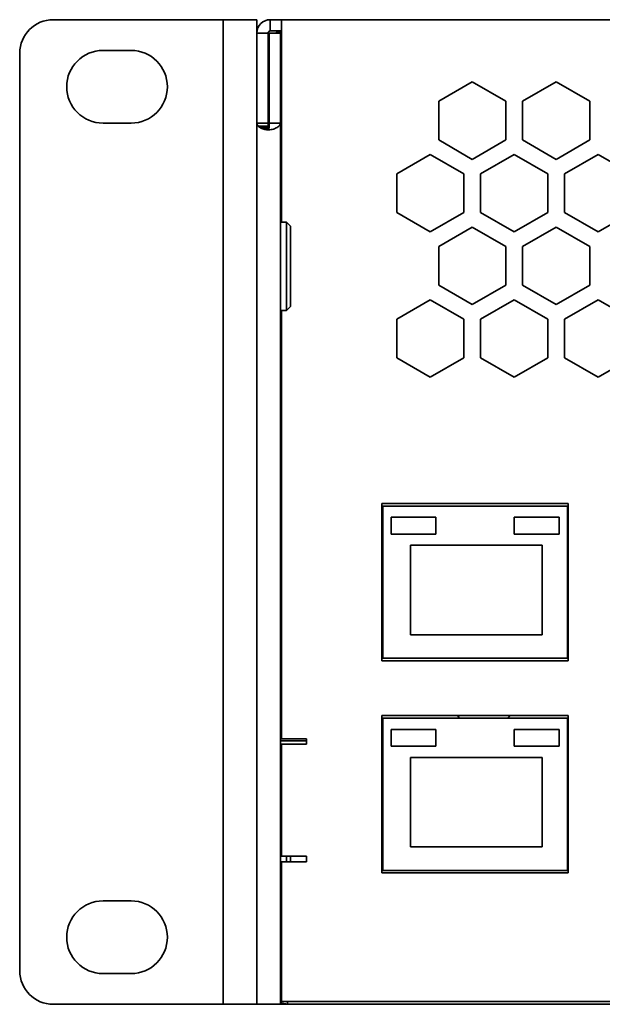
# Model space of a CAD drawing. Header units: millimetres. Extents: x -92 to 809, y -124 to 538.
# Tile 17 of 38: x 625 to 643, y 283 to 313. Entities that reach past the tile are written whole.
import ezdxf

# ---------------------------------------------------------------- set-up
doc = ezdxf.new("R2010")
doc.units = ezdxf.units.MM

msp = doc.modelspace()

# ---------------------------------------------------------------- linework, layer by layer
at = {"color": 7, "linetype": 'Continuous', "lineweight": 35}
for p, q in [((626.2039, 312.6372), (631.0251, 312.6372)), ((631.0251, 312.6372), (631.2706, 312.6372)), ((631.2706, 312.6372), (632.2706, 312.6372)), ((631.2706, 311.6372), (631.2706, 312.6372)), ((632.2706, 312.6372), (632.2706, 312.2372)), ((632.6706, 312.6372), (778.5373, 312.6372)), ((632.6706, 312.6372), (632.6706, 312.6316)), ((632.6706, 312.6316), (633.0039, 312.6316)), ((632.6706, 312.3029), (632.6706, 312.6316)), ((633.0039, 312.6316), (633.0039, 312.2372)), ((632.6706, 312.3029), (633.0039, 312.3029)), ((632.2706, 312.2372), (632.6039, 312.2372)), ((632.2706, 309.5525), (632.2706, 312.2372)), ((632.6039, 309.5525), (632.6039, 312.2372)), ((632.6373, 309.5525), (632.6373, 312.2372)), ((632.9706, 312.2372), (632.6373, 312.2372)), ((632.9706, 312.2705), (633.0039, 312.2705)), ((632.9706, 309.5525), (632.9706, 312.2372)), ((633.0039, 306.6038), (633.0039, 312.2372)), ((627.6873, 311.7205), (628.5206, 311.7205)), ((625.2039, 284.2872), (625.2039, 311.6372)), ((631.2706, 284.2872), (631.2706, 311.6372)), ((637.6873, 310.2065), (638.6873, 310.7839)), ((638.6873, 310.7839), (639.6873, 310.2065)), ((640.1873, 310.2065), (641.1873, 310.7839)), ((641.1873, 310.7839), (642.1873, 310.2065)), ((632.9706, 310.4372), (633.0039, 310.4372)), ((632.6373, 310.0455), (632.6039, 310.0455)), ((633.0039, 310.0455), (632.9706, 310.0455)), ((637.6873, 309.0518), (637.6873, 310.2065)), ((639.6873, 310.2065), (639.6873, 309.0518)), ((640.1873, 309.0518), (640.1873, 310.2065)), ((642.1873, 310.2065), (642.1873, 309.0518)), ((628.5206, 309.5538), (627.6873, 309.5538)), ((632.2706, 283.2872), (632.2706, 309.5525)), ((632.2706, 309.5525), (632.6039, 309.5525)), ((632.6057, 309.4674), (632.3065, 309.4674)), ((632.6063, 309.4544), (632.3195, 309.4544)), ((632.6099, 309.4053), (632.3952, 309.4053)), ((632.6152, 309.3663), (632.5077, 309.3663)), ((632.9706, 309.5525), (632.6373, 309.5525)), ((632.9706, 283.2872), (632.9706, 309.5525)), ((638.6873, 308.4745), (637.6873, 309.0518)), ((639.6873, 309.0518), (638.6873, 308.4745)), ((641.1873, 308.4745), (640.1873, 309.0518)), ((642.1873, 309.0518), (641.1873, 308.4745)), ((636.4373, 308.0414), (637.4373, 308.6188)), ((637.4373, 308.6188), (638.4373, 308.0414)), ((638.9373, 308.0414), (639.9373, 308.6188)), ((639.9373, 308.6188), (640.9373, 308.0414)), ((641.4373, 308.0414), (642.4373, 308.6188)), ((642.4373, 308.6188), (643.4373, 308.0414)), ((636.4373, 306.8867), (636.4373, 308.0414)), ((638.4373, 308.0414), (638.4373, 306.8867)), ((638.9373, 306.8867), (638.9373, 308.0414)), ((640.9373, 308.0414), (640.9373, 306.8867)), ((641.4373, 306.8867), (641.4373, 308.0414)), ((632.9706, 307.4122), (633.0039, 307.4122)), ((637.4373, 306.3094), (636.4373, 306.8867)), ((638.4373, 306.8867), (637.4373, 306.3094)), ((639.9373, 306.3094), (638.9373, 306.8867)), ((640.9373, 306.8867), (639.9373, 306.3094)), ((642.4373, 306.3094), (641.4373, 306.8867)), ((643.4373, 306.8867), (642.4373, 306.3094)), ((633.1539, 306.6038), (632.9706, 306.6038)), ((633.2706, 306.4872), (633.1539, 306.6038)), ((633.1539, 303.9705), (633.1539, 306.6038)), ((633.2706, 306.4872), (633.2706, 304.0872)), ((637.6873, 305.8764), (638.6873, 306.4537)), ((638.6873, 306.4537), (639.6873, 305.8764)), ((640.1873, 305.8764), (641.1873, 306.4537)), ((641.1873, 306.4537), (642.1873, 305.8764)), ((637.6873, 304.7217), (637.6873, 305.8764)), ((639.6873, 305.8764), (639.6873, 304.7217)), ((640.1873, 304.7217), (640.1873, 305.8764)), ((642.1873, 305.8764), (642.1873, 304.7217)), ((638.6873, 304.1443), (637.6873, 304.7217)), ((639.6873, 304.7217), (638.6873, 304.1443)), ((641.1873, 304.1443), (640.1873, 304.7217)), ((642.1873, 304.7217), (641.1873, 304.1443)), ((633.1539, 303.9705), (633.2706, 304.0872)), ((636.4373, 303.7113), (637.4373, 304.2887)), ((637.4373, 304.2887), (638.4373, 303.7113)), ((638.9373, 303.7113), (639.9373, 304.2887)), ((639.9373, 304.2887), (640.9373, 303.7113)), ((641.4373, 303.7113), (642.4373, 304.2887)), ((642.4373, 304.2887), (643.4373, 303.7113)), ((632.9706, 303.9705), (633.1539, 303.9705)), ((633.0039, 291.2038), (633.0039, 303.9705)), ((636.4373, 302.5566), (636.4373, 303.7113)), ((638.4373, 303.7113), (638.4373, 302.5566)), ((638.9373, 302.5566), (638.9373, 303.7113)), ((640.9373, 303.7113), (640.9373, 302.5566)), ((641.4373, 302.5566), (641.4373, 303.7113)), ((633.0039, 302.8038), (632.9706, 302.8038)), ((637.4373, 301.9793), (636.4373, 302.5566)), ((638.4373, 302.5566), (637.4373, 301.9793)), ((639.9373, 301.9793), (638.9373, 302.5566)), ((640.9373, 302.5566), (639.9373, 301.9793)), ((642.4373, 301.9793), (641.4373, 302.5566)), ((643.4373, 302.5566), (642.4373, 301.9793)), ((635.9939, 293.5255), (635.9939, 298.2155)), ((635.9939, 298.2155), (641.5473, 298.2155)), ((641.5473, 298.2155), (641.5473, 293.5255)), ((636.0189, 298.1071), (635.9939, 298.1071)), ((636.0189, 298.0737), (635.9939, 298.0737)), ((636.0189, 298.0737), (635.9939, 298.0737)), ((641.5223, 298.1372), (636.0189, 298.1372)), ((636.0189, 298.1372), (636.0189, 293.6038)), ((641.5223, 293.6038), (641.5223, 298.1372)), ((641.5473, 298.1071), (641.5223, 298.1071)), ((636.2723, 297.8038), (636.2723, 297.3038)), ((636.2723, 297.8038), (637.6056, 297.8038)), ((637.6056, 297.8038), (637.6056, 297.3038)), ((639.9389, 297.8038), (641.2723, 297.8038)), ((639.9389, 297.8038), (639.9389, 297.3038)), ((641.2723, 297.8038), (641.2723, 297.3038)), ((641.5223, 297.7191), (641.5473, 297.7191)), ((641.5223, 297.4911), (641.5473, 297.4911)), ((636.2723, 297.3038), (637.6056, 297.3038)), ((639.9389, 297.3038), (641.2723, 297.3038)), ((640.7689, 296.9705), (636.8523, 296.9705)), ((636.8523, 294.3038), (636.8523, 296.9705)), ((640.7689, 294.3038), (640.7689, 296.9705)), ((641.5223, 296.7035), (641.5473, 296.7035)), ((641.5223, 296.6156), (641.5473, 296.6156)), ((641.5223, 295.9938), (641.5473, 295.9938)), ((636.0189, 295.1071), (635.9939, 295.1071)), ((635.9939, 294.8272), (636.0189, 294.8288)), ((636.0072, 294.3272), (635.9939, 294.3269)), ((636.0072, 294.3272), (636.0189, 294.3272)), ((640.7689, 294.3038), (636.8523, 294.3038)), ((641.5223, 294.3272), (641.5473, 294.3272)), ((633.0039, 293.8038), (632.9706, 293.8038)), ((635.9939, 293.6608), (636.0072, 293.6605)), ((641.5473, 293.5255), (635.9939, 293.5255)), ((636.0072, 293.6605), (636.0189, 293.6605)), ((636.0189, 293.6038), (641.5223, 293.6038)), ((641.5223, 293.6605), (641.5473, 293.6605)), ((641.5473, 291.8922), (635.9939, 291.8922)), ((635.9939, 291.8922), (635.9939, 287.2022)), ((636.0189, 291.8138), (636.0189, 287.2805)), ((641.5223, 291.8138), (636.0189, 291.8138)), ((638.3032, 291.8138), (638.2469, 291.8922)), ((639.809, 291.8922), (639.7527, 291.8138)), ((641.5223, 287.2805), (641.5223, 291.8138)), ((641.5473, 287.2022), (641.5473, 291.8922)), ((636.2723, 291.4805), (636.2723, 290.9805)), ((636.2723, 291.4805), (637.6056, 291.4805)), ((637.6056, 291.4805), (637.6056, 290.9805)), ((639.9389, 291.4805), (639.9389, 290.9805)), ((639.9389, 291.4805), (641.2723, 291.4805)), ((641.2723, 291.4805), (641.2723, 290.9805)), ((633.7495, 291.2038), (633.0039, 291.2038)), ((633.7495, 291.0372), (633.7495, 291.2038)), ((635.9939, 291.3274), (636.0072, 291.3272)), ((636.0072, 291.3272), (636.0189, 291.3272)), ((641.5223, 291.3272), (641.5473, 291.3272)), ((633.7495, 291.1372), (632.9706, 291.1372)), ((633.0039, 291.0372), (633.0039, 287.7038)), ((633.0039, 291.0372), (633.5828, 291.0372)), ((633.5828, 291.0372), (633.7495, 291.0372)), ((636.2723, 290.9805), (637.6056, 290.9805)), ((639.9389, 290.9805), (641.2723, 290.9805)), ((636.0189, 290.8256), (635.9939, 290.8271)), ((640.7689, 290.6472), (636.8523, 290.6472)), ((636.8523, 287.9805), (636.8523, 290.6472)), ((640.7689, 287.9805), (640.7689, 290.6472)), ((632.9706, 290.1372), (633.0039, 290.1372)), ((635.9939, 290.1606), (636.0189, 290.1621)), ((633.0039, 289.7872), (632.9706, 289.7872)), ((636.0072, 289.4326), (635.9939, 289.4326)), ((636.0072, 289.6605), (636.0189, 289.6605)), ((636.0189, 289.4326), (636.0072, 289.4326)), ((641.5223, 289.6605), (641.5473, 289.6605)), ((641.5473, 289.4326), (641.5223, 289.4326)), ((635.9939, 289.1194), (636.0072, 289.1193)), ((636.0072, 289.1193), (636.0189, 289.1193)), ((641.5223, 289.1193), (641.5473, 289.1193)), ((636.0189, 288.9478), (635.9939, 288.9483)), ((632.9706, 288.7872), (633.0039, 288.7872)), ((633.0039, 288.5122), (632.9706, 288.5122)), ((635.9939, 288.7203), (636.0189, 288.7208)), ((636.0072, 288.5493), (635.9939, 288.5492)), ((636.0072, 288.5493), (636.0189, 288.5493)), ((641.5223, 288.5493), (641.5473, 288.5493)), ((635.9939, 288.3214), (636.0072, 288.3213)), ((636.0072, 288.3213), (636.0189, 288.3213)), ((641.5223, 288.3213), (641.5473, 288.3213)), ((640.7689, 287.9805), (636.8523, 287.9805)), ((633.5828, 287.7038), (633.0039, 287.7038)), ((633.1539, 287.5372), (633.1539, 287.7038)), ((633.2706, 287.7038), (633.2706, 287.5372)), ((633.7495, 287.7038), (633.5828, 287.7038)), ((633.7495, 287.5372), (633.7495, 287.7038)), ((633.0039, 283.3705), (633.0039, 287.5372)), ((633.0039, 287.5372), (633.7495, 287.5372)), ((635.9939, 287.2022), (641.5473, 287.2022)), ((636.0189, 287.2805), (641.5223, 287.2805)), ((633.0039, 286.7538), (632.9706, 286.7538)), ((627.6873, 286.3705), (628.5206, 286.3705)), ((633.0039, 285.6205), (632.9706, 285.6205)), ((628.5206, 284.2038), (627.6873, 284.2038)), ((631.2706, 283.2872), (631.2706, 284.2872)), ((633.0039, 283.866), (632.9706, 283.866)), ((633.0039, 283.7003), (632.9706, 283.7502)), ((626.2039, 283.2872), (631.0251, 283.2872)), ((631.0251, 283.2872), (631.2706, 283.2872)), ((632.2706, 283.2872), (631.2706, 283.2872)), ((632.2706, 283.2872), (632.9706, 283.2872)), ((633.1828, 283.2872), (632.9706, 283.3294)), ((633.1828, 283.2872), (632.9706, 283.2872)), ((778.2039, 283.3705), (633.0039, 283.3705)), ((633.1828, 283.3705), (633.1828, 283.2872)), ((778.0251, 283.2872), (633.1828, 283.2872))]:
    msp.add_line(p, q, dxfattribs=at)
for centre, radius, start, end in [((626.2039, 311.6372), 1, 90, 180), ((632.6706, 312.2372), 0.4, 90, 180), ((632.6706, 312.2372), 0.0667, 90, 180), ((632.9706, 311.9372), 0.3333, 90, 115.84193), ((627.6873, 310.6372), 1.0833, 90, 270), ((628.5206, 310.6372), 1.0833, 270, 90), ((627.6873, 285.2872), 1.0833, 90, 270), ((628.5206, 285.2872), 1.0833, 270, 90), ((626.2039, 284.2872), 1, 180, 270)]:
    msp.add_arc(centre, radius, start, end, dxfattribs=at)
for points in [[(632.3065, 309.4674), (632.283, 309.4958), (632.2706, 309.5241), (632.2706, 309.5525)], [(632.3952, 309.4053), (632.3652, 309.4217), (632.3395, 309.4381), (632.3195, 309.4544)], [(632.5077, 309.3663), (632.4667, 309.3793), (632.4284, 309.3923), (632.3952, 309.4053)], [(632.6206, 309.3504), (632.5823, 309.3557), (632.544, 309.361), (632.5077, 309.3663)], [(632.6057, 309.4674), (632.6045, 309.4957), (632.6039, 309.5241), (632.6039, 309.5525)], [(632.6099, 309.4053), (632.6084, 309.4217), (632.6072, 309.4381), (632.6063, 309.4544)], [(632.6152, 309.3663), (632.6133, 309.3793), (632.6115, 309.3923), (632.6099, 309.4053)]]:
    msp.add_open_spline(points, degree=3, dxfattribs=at)
for points, knots in [([(632.3195, 309.4544), (632.3183, 309.4555), (632.3171, 309.4567), (632.3159, 309.4578), (632.3148, 309.4589), (632.3136, 309.46), (632.3125, 309.4612), (632.3104, 309.4632), (632.3084, 309.4653), (632.3065, 309.4674)], [0, 0, 0, 0, 0.00002374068, 0.00002374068, 0.00002374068, 0.000047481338, 0.000047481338, 0.000047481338, 0.000090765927, 0.000090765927, 0.000090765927, 0.000090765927]), ([(632.6063, 309.4544), (632.6062, 309.4558), (632.6061, 309.4572), (632.6061, 309.4586), (632.606, 309.46), (632.6059, 309.4615), (632.6059, 309.463), (632.6058, 309.4644), (632.6057, 309.4659), (632.6057, 309.4674)], [0, 0, 0, 0, 0.000012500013, 0.000012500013, 0.000012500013, 0.000025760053, 0.000025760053, 0.000025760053, 0.000039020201, 0.000039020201, 0.000039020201, 0.000039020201]), ([(632.9706, 309.5525), (632.9706, 309.5289), (632.9627, 309.5067), (632.93, 309.4638), (632.9062, 309.4441), (632.8429, 309.4074), (632.8051, 309.3913), (632.7176, 309.3646), (632.6702, 309.3545), (632.6206, 309.3504)], [0, 0, 0, 0, 0.25, 0.25, 0.5, 0.5, 0.75, 0.75, 1, 1, 1, 1]), ([(632.6373, 309.5525), (632.6373, 309.5186), (632.6365, 309.4847), (632.6335, 309.434), (632.6321, 309.4171), (632.6293, 309.3918), (632.6282, 309.3834), (632.6262, 309.3709), (632.6254, 309.3667), (632.6235, 309.3584), (632.6228, 309.3542), (632.6206, 309.3504)], [0, 0, 0, 0, 0.5, 0.5, 0.75, 0.75, 0.875, 0.875, 0.9375, 0.9375, 1, 1, 1, 1])]:
    msp.add_open_spline(points, degree=3, knots=knots, dxfattribs=at)

doc.saveas('drawing.dxf')
